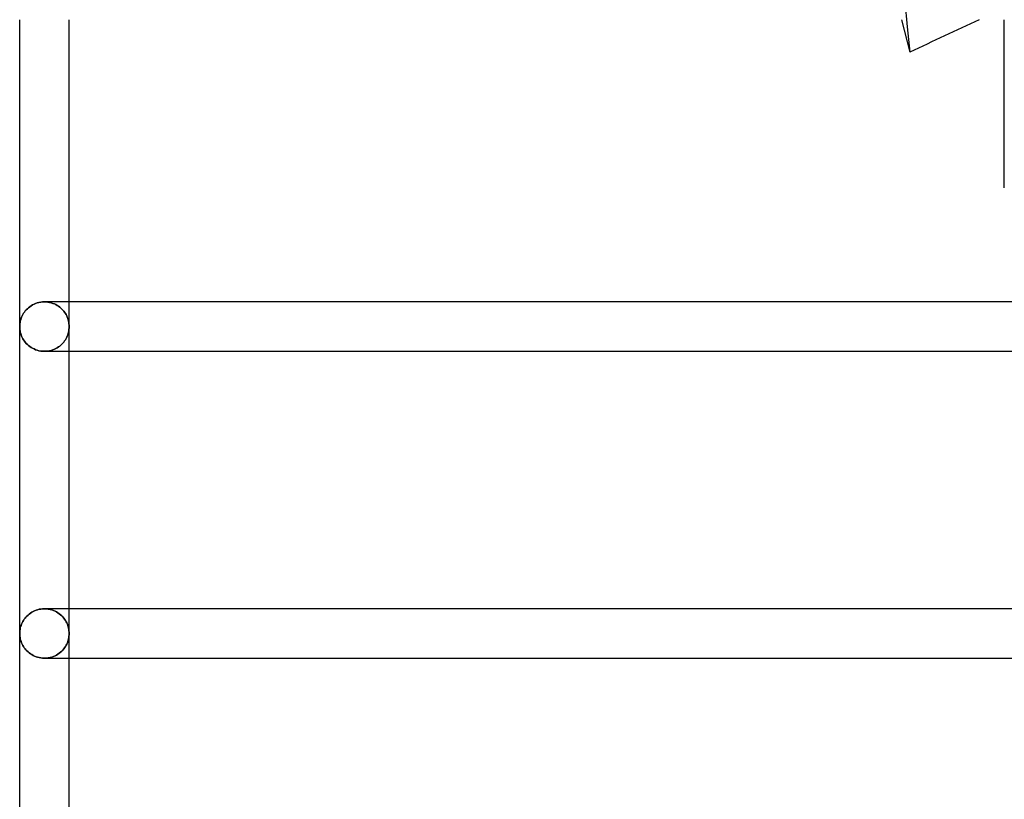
# Model space of a CAD drawing. Header units: millimetres. Extents: x -250 to 250, y -110 to 102.
# Tile 3 of 22: x -233 to -187, y -37 to 0. Entities that reach past the tile are written whole.
import ezdxf

# ---------------------------------------------------------------- set-up
doc = ezdxf.new("R2010")
doc.units = ezdxf.units.MM
doc.layers.add('HIDDEN', color=7, linetype='Continuous')
doc.layers.add('THICK', color=7, linetype='Continuous')

msp = doc.modelspace()

# ---------------------------------------------------------------- linework, layer by layer
at = {"layer": 'HIDDEN'}
for p, q in [((-232.625, -13.424), (-232.559, -13.385)), ((-232.559, -13.385), (-232.488, -13.349)), ((-232.488, -13.349), (-232.414, -13.317)), ((-232.414, -13.317), (-232.336, -13.291)), ((-232.336, -13.291), (-232.255, -13.269)), ((-232.255, -13.269), (-232.172, -13.253)), ((-232.172, -13.253), (-232.086, -13.243)), ((-232.086, -13.243), (-232, -13.24)), ((-232, -13.24), (-232, -13.24)), ((-232, -13.24), (-231.999, -13.24)), ((-231.999, -13.24), (-231.999, -13.24)), ((-231.999, -13.24), (-231.998, -13.24)), ((-231.998, -13.24), (-231.998, -13.24)), ((-231.998, -13.24), (-231.997, -13.24)), ((-231.997, -13.24), (-231.915, -13.243)), ((-231.915, -13.243), (-231.997, -13.24)), ((-231.915, -13.243), (-231.834, -13.251)), ((-231.834, -13.251), (-231.915, -13.243)), ((-231.834, -13.251), (-231.755, -13.266)), ((-231.755, -13.266), (-231.834, -13.251)), ((-231.755, -13.266), (-231.678, -13.285)), ((-231.678, -13.285), (-231.755, -13.266)), ((-231.678, -13.285), (-231.603, -13.309)), ((-231.603, -13.309), (-231.678, -13.285)), ((-231.603, -13.309), (-231.532, -13.338)), ((-231.532, -13.338), (-231.603, -13.309)), ((-231.532, -13.338), (-231.464, -13.37)), ((-231.464, -13.37), (-231.532, -13.338)), ((-231.464, -13.37), (-231.4, -13.406)), ((-231.4, -13.406), (-231.464, -13.37)), ((-230.84, -14.4), (-230.84, -13.24)), ((-233.041, -13.89), (-233.01, -13.831)), ((-233.01, -13.831), (-232.976, -13.774)), ((-232.976, -13.774), (-232.938, -13.719)), ((-232.938, -13.719), (-232.896, -13.664)), ((-232.896, -13.664), (-232.85, -13.612)), ((-232.85, -13.612), (-232.8, -13.561)), ((-232.8, -13.561), (-232.746, -13.513)), ((-232.746, -13.513), (-232.687, -13.467)), ((-232.687, -13.467), (-232.625, -13.424)), ((-231.4, -13.406), (-231.339, -13.445)), ((-231.339, -13.445), (-231.4, -13.406)), ((-231.339, -13.445), (-231.282, -13.487)), ((-231.282, -13.487), (-231.339, -13.445)), ((-231.282, -13.487), (-231.229, -13.532)), ((-231.229, -13.532), (-231.282, -13.487)), ((-231.229, -13.532), (-231.18, -13.578)), ((-231.18, -13.578), (-231.229, -13.532)), ((-231.18, -13.578), (-231.134, -13.627)), ((-231.134, -13.627), (-231.18, -13.578)), ((-231.134, -13.627), (-231.092, -13.677)), ((-231.092, -13.677), (-231.134, -13.627)), ((-231.092, -13.677), (-231.053, -13.729)), ((-231.053, -13.729), (-231.092, -13.677)), ((-231.053, -13.729), (-231.017, -13.783)), ((-231.017, -13.783), (-231.053, -13.729)), ((-231.017, -13.783), (-230.984, -13.839)), ((-230.984, -13.839), (-231.017, -13.783)), ((-230.984, -13.839), (-230.954, -13.897)), ((-230.954, -13.897), (-230.984, -13.839)), ((-233.158, -14.334), (-233.152, -14.268)), ((-233.152, -14.268), (-233.143, -14.202)), ((-233.143, -14.202), (-233.13, -14.138)), ((-233.13, -14.138), (-233.113, -14.074)), ((-233.113, -14.074), (-233.093, -14.011)), ((-233.093, -14.011), (-233.069, -13.95)), ((-233.069, -13.95), (-233.041, -13.89)), ((-230.954, -13.897), (-230.928, -13.956)), ((-230.928, -13.956), (-230.954, -13.897)), ((-230.928, -13.956), (-230.905, -14.017)), ((-230.905, -14.017), (-230.928, -13.956)), ((-230.905, -14.017), (-230.885, -14.079)), ((-230.885, -14.079), (-230.905, -14.017)), ((-230.885, -14.079), (-230.869, -14.142)), ((-230.869, -14.142), (-230.885, -14.079)), ((-230.869, -14.142), (-230.856, -14.206)), ((-230.856, -14.206), (-230.869, -14.142)), ((-230.856, -14.206), (-230.847, -14.27)), ((-230.847, -14.27), (-230.856, -14.206)), ((-230.847, -14.27), (-230.842, -14.335)), ((-230.842, -14.335), (-230.847, -14.27)), ((-233.16, -14.4), (-233.158, -14.334)), ((-233.158, -14.466), (-233.16, -14.4)), ((-233.152, -14.532), (-233.158, -14.466)), ((-233.143, -14.598), (-233.152, -14.532)), ((-233.13, -14.662), (-233.143, -14.598)), ((-233.113, -14.726), (-233.13, -14.662)), ((-233.093, -14.789), (-233.113, -14.726)), ((-230.928, -14.844), (-230.905, -14.783)), ((-230.905, -14.783), (-230.928, -14.844)), ((-230.905, -14.783), (-230.885, -14.721)), ((-230.885, -14.721), (-230.905, -14.783)), ((-230.885, -14.721), (-230.869, -14.658)), ((-230.869, -14.658), (-230.885, -14.721)), ((-230.869, -14.658), (-230.856, -14.594)), ((-230.856, -14.594), (-230.869, -14.658)), ((-230.856, -14.594), (-230.847, -14.53)), ((-230.847, -14.53), (-230.856, -14.594)), ((-230.847, -14.53), (-230.842, -14.465)), ((-230.842, -14.465), (-230.847, -14.53)), ((-230.842, -14.335), (-230.84, -14.4)), ((-230.84, -14.4), (-230.842, -14.335)), ((-230.842, -14.465), (-230.84, -14.4)), ((-230.84, -14.4), (-230.842, -14.465)), ((-230.84, -15.56), (-230.84, -14.4)), ((-233.069, -14.85), (-233.093, -14.789)), ((-233.041, -14.91), (-233.069, -14.85)), ((-233.01, -14.969), (-233.041, -14.91)), ((-232.976, -15.026), (-233.01, -14.969)), ((-232.938, -15.081), (-232.976, -15.026)), ((-232.896, -15.136), (-232.938, -15.081)), ((-232.85, -15.188), (-232.896, -15.136)), ((-232.8, -15.239), (-232.85, -15.188)), ((-232.746, -15.287), (-232.8, -15.239)), ((-231.229, -15.268), (-231.18, -15.222)), ((-231.18, -15.222), (-231.229, -15.268)), ((-231.18, -15.222), (-231.134, -15.173)), ((-231.134, -15.173), (-231.18, -15.222)), ((-231.134, -15.173), (-231.092, -15.123)), ((-231.092, -15.123), (-231.134, -15.173)), ((-231.092, -15.123), (-231.053, -15.071)), ((-231.053, -15.071), (-231.092, -15.123)), ((-231.053, -15.071), (-231.017, -15.017)), ((-231.017, -15.017), (-231.053, -15.071)), ((-231.017, -15.017), (-230.984, -14.961)), ((-230.984, -14.961), (-231.017, -15.017)), ((-230.984, -14.961), (-230.954, -14.903)), ((-230.954, -14.903), (-230.984, -14.961)), ((-230.954, -14.903), (-230.928, -14.844)), ((-230.928, -14.844), (-230.954, -14.903)), ((-232.687, -15.333), (-232.746, -15.287)), ((-232.625, -15.376), (-232.687, -15.333)), ((-232.559, -15.415), (-232.625, -15.376)), ((-232.488, -15.451), (-232.559, -15.415)), ((-232.414, -15.483), (-232.488, -15.451)), ((-232.336, -15.509), (-232.414, -15.483)), ((-232.255, -15.531), (-232.336, -15.509)), ((-232.172, -15.547), (-232.255, -15.531)), ((-232.086, -15.557), (-232.172, -15.547)), ((-232, -15.56), (-232.086, -15.557)), ((-231.999, -15.56), (-232, -15.56)), ((-232, -15.56), (-232, -15.56)), ((-231.998, -15.56), (-231.999, -15.56)), ((-231.999, -15.56), (-231.999, -15.56)), ((-231.997, -15.56), (-231.998, -15.56)), ((-231.998, -15.56), (-231.998, -15.56)), ((-231.997, -15.56), (-231.915, -15.557)), ((-231.915, -15.557), (-231.997, -15.56)), ((-231.915, -15.557), (-231.834, -15.549)), ((-231.834, -15.549), (-231.915, -15.557)), ((-231.834, -15.549), (-231.755, -15.534)), ((-231.755, -15.534), (-231.834, -15.549)), ((-231.755, -15.534), (-231.678, -15.515)), ((-231.678, -15.515), (-231.755, -15.534)), ((-231.678, -15.515), (-231.603, -15.491)), ((-231.603, -15.491), (-231.678, -15.515)), ((-231.603, -15.491), (-231.532, -15.462)), ((-231.532, -15.462), (-231.603, -15.491)), ((-231.532, -15.462), (-231.464, -15.43)), ((-231.464, -15.43), (-231.532, -15.462)), ((-231.464, -15.43), (-231.4, -15.394)), ((-231.4, -15.394), (-231.464, -15.43)), ((-231.4, -15.394), (-231.339, -15.355)), ((-231.339, -15.355), (-231.4, -15.394)), ((-231.339, -15.355), (-231.282, -15.313)), ((-231.282, -15.313), (-231.339, -15.355)), ((-231.282, -15.313), (-231.229, -15.268)), ((-231.229, -15.268), (-231.282, -15.313)), ((-232.394, -27.71), (-232.466, -27.739)), ((-232.32, -27.686), (-232.394, -27.71)), ((-232.242, -27.666), (-232.32, -27.686)), ((-232.163, -27.652), (-232.242, -27.666)), ((-232.082, -27.643), (-232.163, -27.652)), ((-232, -27.64), (-232.082, -27.643)), ((-231.999, -27.64), (-232, -27.64)), ((-232, -27.64), (-232, -27.64)), ((-231.998, -27.64), (-231.999, -27.64)), ((-231.999, -27.64), (-231.999, -27.64)), ((-231.997, -27.64), (-231.998, -27.64)), ((-231.998, -27.64), (-231.998, -27.64)), ((-231.997, -27.64), (-231.909, -27.643)), ((-231.909, -27.643), (-231.997, -27.64)), ((-231.909, -27.643), (-231.822, -27.653)), ((-231.822, -27.653), (-231.909, -27.643)), ((-231.822, -27.653), (-231.737, -27.669)), ((-231.737, -27.669), (-231.822, -27.653)), ((-231.737, -27.669), (-231.655, -27.692)), ((-231.655, -27.692), (-231.737, -27.669)), ((-231.655, -27.692), (-231.576, -27.719)), ((-231.576, -27.719), (-231.655, -27.692)), ((-231.576, -27.719), (-231.501, -27.752)), ((-231.501, -27.752), (-231.576, -27.719)), ((-230.84, -28.8), (-230.84, -27.64)), ((-232.946, -28.131), (-232.982, -28.185)), ((-232.907, -28.079), (-232.946, -28.131)), ((-232.865, -28.028), (-232.907, -28.079)), ((-232.819, -27.98), (-232.865, -28.028)), ((-232.769, -27.933), (-232.819, -27.98)), ((-232.716, -27.889), (-232.769, -27.933)), ((-232.659, -27.847), (-232.716, -27.889)), ((-232.598, -27.807), (-232.659, -27.847)), ((-232.534, -27.771), (-232.598, -27.807)), ((-232.466, -27.739), (-232.534, -27.771)), ((-231.501, -27.752), (-231.43, -27.788)), ((-231.43, -27.788), (-231.501, -27.752)), ((-231.43, -27.788), (-231.363, -27.829)), ((-231.363, -27.829), (-231.43, -27.788)), ((-231.363, -27.829), (-231.301, -27.873)), ((-231.301, -27.873), (-231.363, -27.829)), ((-231.301, -27.873), (-231.242, -27.92)), ((-231.242, -27.92), (-231.301, -27.873)), ((-231.242, -27.92), (-231.188, -27.97)), ((-231.188, -27.97), (-231.242, -27.92)), ((-231.188, -27.97), (-231.139, -28.022)), ((-231.139, -28.022), (-231.188, -27.97)), ((-231.139, -28.022), (-231.093, -28.075)), ((-231.093, -28.075), (-231.139, -28.022)), ((-231.093, -28.075), (-231.051, -28.131)), ((-231.051, -28.131), (-231.093, -28.075)), ((-231.051, -28.131), (-231.014, -28.188)), ((-231.014, -28.188), (-231.051, -28.131)), ((-233.144, -28.606), (-233.153, -28.671)), ((-233.131, -28.542), (-233.144, -28.606)), ((-233.115, -28.479), (-233.131, -28.542)), ((-233.095, -28.418), (-233.115, -28.479)), ((-233.072, -28.357), (-233.095, -28.418)), ((-233.045, -28.298), (-233.072, -28.357)), ((-233.015, -28.24), (-233.045, -28.298)), ((-232.982, -28.185), (-233.015, -28.24)), ((-231.014, -28.188), (-230.98, -28.246)), ((-230.98, -28.246), (-231.014, -28.188)), ((-230.98, -28.246), (-230.95, -28.305)), ((-230.95, -28.305), (-230.98, -28.246)), ((-230.95, -28.305), (-230.924, -28.365)), ((-230.924, -28.365), (-230.95, -28.305)), ((-230.924, -28.365), (-230.902, -28.426)), ((-230.902, -28.426), (-230.924, -28.365)), ((-230.902, -28.426), (-230.883, -28.488)), ((-230.883, -28.488), (-230.902, -28.426)), ((-230.883, -28.488), (-230.867, -28.549)), ((-230.867, -28.549), (-230.883, -28.488)), ((-230.867, -28.549), (-230.855, -28.612)), ((-230.855, -28.612), (-230.867, -28.549)), ((-230.855, -28.612), (-230.847, -28.674)), ((-230.847, -28.674), (-230.855, -28.612)), ((-233.158, -28.735), (-233.16, -28.8)), ((-233.16, -28.8), (-233.158, -28.865)), ((-233.153, -28.671), (-233.158, -28.735)), ((-233.158, -28.865), (-233.153, -28.929)), ((-233.153, -28.929), (-233.144, -28.994)), ((-233.144, -28.994), (-233.131, -29.058)), ((-233.131, -29.058), (-233.115, -29.121)), ((-230.883, -29.112), (-230.867, -29.051)), ((-230.867, -29.051), (-230.883, -29.112)), ((-230.867, -29.051), (-230.855, -28.988)), ((-230.855, -28.988), (-230.867, -29.051)), ((-230.855, -28.988), (-230.847, -28.926)), ((-230.847, -28.926), (-230.855, -28.988)), ((-230.847, -28.674), (-230.842, -28.737)), ((-230.842, -28.737), (-230.847, -28.674)), ((-230.847, -28.926), (-230.842, -28.863)), ((-230.842, -28.863), (-230.847, -28.926)), ((-230.842, -28.737), (-230.84, -28.8)), ((-230.84, -28.8), (-230.842, -28.737)), ((-230.842, -28.863), (-230.84, -28.8)), ((-230.84, -28.8), (-230.842, -28.863)), ((-230.84, -29.96), (-230.84, -28.8)), ((-233.115, -29.121), (-233.095, -29.182)), ((-233.095, -29.182), (-233.072, -29.243)), ((-233.072, -29.243), (-233.045, -29.302)), ((-233.045, -29.302), (-233.015, -29.36)), ((-233.015, -29.36), (-232.982, -29.415)), ((-232.982, -29.415), (-232.946, -29.469)), ((-232.946, -29.469), (-232.907, -29.521)), ((-232.907, -29.521), (-232.865, -29.572)), ((-231.139, -29.578), (-231.093, -29.525)), ((-231.093, -29.525), (-231.139, -29.578)), ((-231.093, -29.525), (-231.051, -29.469)), ((-231.051, -29.469), (-231.093, -29.525)), ((-231.051, -29.469), (-231.014, -29.412)), ((-231.014, -29.412), (-231.051, -29.469)), ((-231.014, -29.412), (-230.98, -29.354)), ((-230.98, -29.354), (-231.014, -29.412)), ((-230.98, -29.354), (-230.95, -29.295)), ((-230.95, -29.295), (-230.98, -29.354)), ((-230.95, -29.295), (-230.924, -29.235)), ((-230.924, -29.235), (-230.95, -29.295)), ((-230.924, -29.235), (-230.902, -29.174)), ((-230.902, -29.174), (-230.924, -29.235)), ((-230.902, -29.174), (-230.883, -29.112)), ((-230.883, -29.112), (-230.902, -29.174)), ((-232.865, -29.572), (-232.819, -29.62)), ((-232.819, -29.62), (-232.769, -29.667)), ((-232.769, -29.667), (-232.716, -29.711)), ((-232.716, -29.711), (-232.659, -29.753)), ((-232.659, -29.753), (-232.598, -29.793)), ((-232.598, -29.793), (-232.534, -29.829)), ((-232.534, -29.829), (-232.466, -29.861)), ((-232.466, -29.861), (-232.394, -29.89)), ((-232.394, -29.89), (-232.32, -29.914)), ((-232.32, -29.914), (-232.242, -29.934)), ((-232.242, -29.934), (-232.163, -29.948)), ((-232.163, -29.948), (-232.082, -29.957)), ((-232.082, -29.957), (-232, -29.96)), ((-232, -29.96), (-232, -29.96)), ((-232, -29.96), (-231.999, -29.96)), ((-231.999, -29.96), (-231.999, -29.96)), ((-231.999, -29.96), (-231.998, -29.96)), ((-231.998, -29.96), (-231.998, -29.96)), ((-231.998, -29.96), (-231.997, -29.96)), ((-231.997, -29.96), (-231.909, -29.957)), ((-231.909, -29.957), (-231.997, -29.96)), ((-231.909, -29.957), (-231.822, -29.947)), ((-231.822, -29.947), (-231.909, -29.957)), ((-231.822, -29.947), (-231.737, -29.931)), ((-231.737, -29.931), (-231.822, -29.947)), ((-231.737, -29.931), (-231.655, -29.908)), ((-231.655, -29.908), (-231.737, -29.931)), ((-231.655, -29.908), (-231.576, -29.881)), ((-231.576, -29.881), (-231.655, -29.908)), ((-231.576, -29.881), (-231.501, -29.848)), ((-231.501, -29.848), (-231.576, -29.881)), ((-231.501, -29.848), (-231.43, -29.812)), ((-231.43, -29.812), (-231.501, -29.848)), ((-231.43, -29.812), (-231.363, -29.771)), ((-231.363, -29.771), (-231.43, -29.812)), ((-231.363, -29.771), (-231.301, -29.727)), ((-231.301, -29.727), (-231.363, -29.771)), ((-231.301, -29.727), (-231.242, -29.68)), ((-231.242, -29.68), (-231.301, -29.727)), ((-231.242, -29.68), (-231.188, -29.63)), ((-231.188, -29.63), (-231.242, -29.68)), ((-231.188, -29.63), (-231.139, -29.578)), ((-231.139, -29.578), (-231.188, -29.63))]:
    msp.add_line(p, q, dxfattribs=at)
msp.add_ellipse((0.232, 37.404), major_axis=(189.726, 49.195), ratio=0.611327, start_param=2.426281, end_param=3.054599, dxfattribs=at)
at = {"layer": 'THICK'}
for p, q in [((-233.16, -14.4), (-233.16, 0)), ((-230.84, -13.24), (-230.84, 0)), ((-191.785, 0), (-191.389, -1.528)), ((-186.956, -7.888), (-186.956, 0)), ((-232.559, -13.385), (-232.625, -13.424)), ((-232.488, -13.349), (-232.559, -13.385)), ((-232.414, -13.317), (-232.488, -13.349)), ((-232.336, -13.291), (-232.414, -13.317)), ((-232.255, -13.269), (-232.336, -13.291)), ((-232.172, -13.253), (-232.255, -13.269)), ((-232.086, -13.243), (-232.172, -13.253)), ((-232, -13.24), (-232.086, -13.243)), ((-231.999, -13.24), (-232, -13.24)), ((-232, -13.24), (-232, -13.24)), ((-231.998, -13.24), (-231.999, -13.24)), ((-231.999, -13.24), (-231.999, -13.24)), ((-231.997, -13.24), (-231.998, -13.24)), ((-231.998, -13.24), (-231.998, -13.24)), ((-175.431, -13.24), (-231.997, -13.24)), ((-233.01, -13.831), (-233.041, -13.89)), ((-232.976, -13.774), (-233.01, -13.831)), ((-232.938, -13.719), (-232.976, -13.774)), ((-232.896, -13.664), (-232.938, -13.719)), ((-232.85, -13.612), (-232.896, -13.664)), ((-232.8, -13.561), (-232.85, -13.612)), ((-232.746, -13.513), (-232.8, -13.561)), ((-232.687, -13.467), (-232.746, -13.513)), ((-232.625, -13.424), (-232.687, -13.467)), ((-233.152, -14.268), (-233.158, -14.334)), ((-233.143, -14.202), (-233.152, -14.268)), ((-233.13, -14.138), (-233.143, -14.202)), ((-233.113, -14.074), (-233.13, -14.138)), ((-233.093, -14.011), (-233.113, -14.074)), ((-233.069, -13.95), (-233.093, -14.011)), ((-233.041, -13.89), (-233.069, -13.95)), ((-233.158, -14.334), (-233.16, -14.4)), ((-233.16, -14.4), (-233.158, -14.466)), ((-233.16, -28.8), (-233.16, -14.4)), ((-233.158, -14.466), (-233.152, -14.532)), ((-233.152, -14.532), (-233.143, -14.598)), ((-233.143, -14.598), (-233.13, -14.662)), ((-233.13, -14.662), (-233.113, -14.726)), ((-233.113, -14.726), (-233.093, -14.789)), ((-233.093, -14.789), (-233.069, -14.85)), ((-233.069, -14.85), (-233.041, -14.91)), ((-233.041, -14.91), (-233.01, -14.969)), ((-233.01, -14.969), (-232.976, -15.026)), ((-232.976, -15.026), (-232.938, -15.081)), ((-232.938, -15.081), (-232.896, -15.136)), ((-232.896, -15.136), (-232.85, -15.188)), ((-232.85, -15.188), (-232.8, -15.239)), ((-232.8, -15.239), (-232.746, -15.287)), ((-232.746, -15.287), (-232.687, -15.333)), ((-232.687, -15.333), (-232.625, -15.376)), ((-232.625, -15.376), (-232.559, -15.415)), ((-232.559, -15.415), (-232.488, -15.451)), ((-232.488, -15.451), (-232.414, -15.483)), ((-232.414, -15.483), (-232.336, -15.509)), ((-232.336, -15.509), (-232.255, -15.531)), ((-232.255, -15.531), (-232.172, -15.547)), ((-232.172, -15.547), (-232.086, -15.557)), ((-232.086, -15.557), (-232, -15.56)), ((-232, -15.56), (-232, -15.56)), ((-232, -15.56), (-231.999, -15.56)), ((-231.999, -15.56), (-231.999, -15.56)), ((-231.999, -15.56), (-231.998, -15.56)), ((-231.998, -15.56), (-231.998, -15.56)), ((-231.998, -15.56), (-231.997, -15.56)), ((-231.997, -15.56), (-175.431, -15.56)), ((-230.84, -27.64), (-230.84, -15.56)), ((-232.466, -27.739), (-232.394, -27.71)), ((-232.394, -27.71), (-232.32, -27.686)), ((-232.32, -27.686), (-232.242, -27.666)), ((-232.242, -27.666), (-232.163, -27.652)), ((-232.163, -27.652), (-232.082, -27.643)), ((-232.082, -27.643), (-232, -27.64)), ((-232, -27.64), (-232, -27.64)), ((-232, -27.64), (-231.999, -27.64)), ((-231.999, -27.64), (-231.999, -27.64)), ((-231.999, -27.64), (-231.998, -27.64)), ((-231.998, -27.64), (-231.998, -27.64)), ((-231.998, -27.64), (-231.997, -27.64)), ((-175.431, -27.64), (-231.997, -27.64)), ((-232.982, -28.185), (-232.946, -28.131)), ((-232.946, -28.131), (-232.907, -28.079)), ((-232.907, -28.079), (-232.865, -28.028)), ((-232.865, -28.028), (-232.819, -27.98)), ((-232.819, -27.98), (-232.769, -27.933)), ((-232.769, -27.933), (-232.716, -27.889)), ((-232.716, -27.889), (-232.659, -27.847)), ((-232.659, -27.847), (-232.598, -27.807)), ((-232.598, -27.807), (-232.534, -27.771)), ((-232.534, -27.771), (-232.466, -27.739)), ((-233.153, -28.671), (-233.144, -28.606)), ((-233.144, -28.606), (-233.131, -28.542)), ((-233.131, -28.542), (-233.115, -28.479)), ((-233.115, -28.479), (-233.095, -28.418)), ((-233.095, -28.418), (-233.072, -28.357)), ((-233.072, -28.357), (-233.045, -28.298)), ((-233.045, -28.298), (-233.015, -28.24)), ((-233.015, -28.24), (-232.982, -28.185)), ((-233.16, -28.8), (-233.158, -28.735)), ((-233.158, -28.865), (-233.16, -28.8)), ((-233.16, -43.2), (-233.16, -28.8)), ((-233.158, -28.735), (-233.153, -28.671)), ((-233.153, -28.929), (-233.158, -28.865)), ((-233.144, -28.994), (-233.153, -28.929)), ((-233.131, -29.058), (-233.144, -28.994)), ((-233.115, -29.121), (-233.131, -29.058)), ((-233.095, -29.182), (-233.115, -29.121)), ((-233.072, -29.243), (-233.095, -29.182)), ((-233.045, -29.302), (-233.072, -29.243)), ((-233.015, -29.36), (-233.045, -29.302)), ((-232.982, -29.415), (-233.015, -29.36)), ((-232.946, -29.469), (-232.982, -29.415)), ((-232.907, -29.521), (-232.946, -29.469)), ((-232.865, -29.572), (-232.907, -29.521)), ((-232.819, -29.62), (-232.865, -29.572)), ((-232.769, -29.667), (-232.819, -29.62)), ((-232.716, -29.711), (-232.769, -29.667)), ((-232.659, -29.753), (-232.716, -29.711)), ((-232.598, -29.793), (-232.659, -29.753)), ((-232.534, -29.829), (-232.598, -29.793)), ((-232.466, -29.861), (-232.534, -29.829)), ((-232.394, -29.89), (-232.466, -29.861)), ((-232.32, -29.914), (-232.394, -29.89)), ((-232.242, -29.934), (-232.32, -29.914)), ((-232.163, -29.948), (-232.242, -29.934)), ((-232.082, -29.957), (-232.163, -29.948)), ((-232, -29.96), (-232.082, -29.957)), ((-231.999, -29.96), (-232, -29.96)), ((-232, -29.96), (-232, -29.96)), ((-231.998, -29.96), (-231.999, -29.96)), ((-231.999, -29.96), (-231.999, -29.96)), ((-231.997, -29.96), (-231.998, -29.96)), ((-231.998, -29.96), (-231.998, -29.96)), ((-231.997, -29.96), (-175.431, -29.96)), ((-230.84, -42.04), (-230.84, -29.96))]:
    msp.add_line(p, q, dxfattribs=at)
msp.add_ellipse((-120.901, -79.512), major_axis=(-154.878, -40.159), ratio=0.611327, start_param=-1.284897, end_param=-1.261793, dxfattribs=at)

doc.saveas('drawing.dxf')
